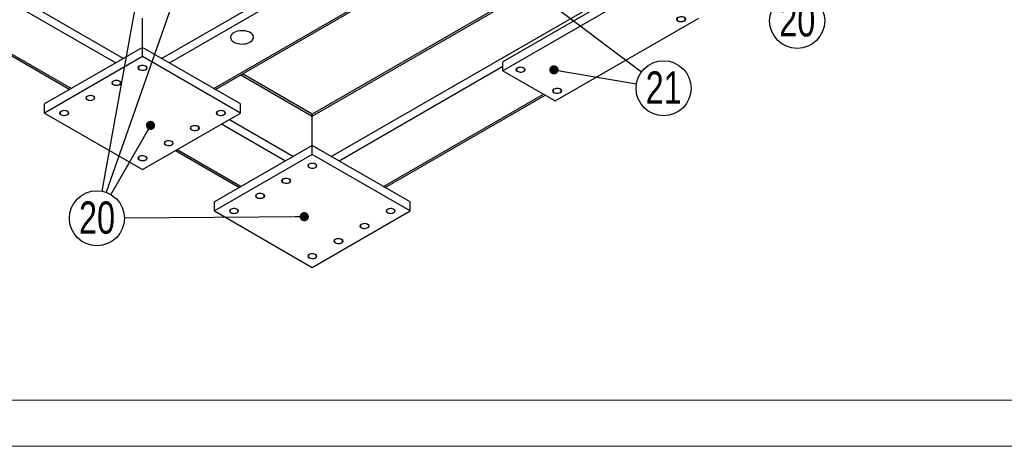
# Model space of a CAD drawing. Header units: millimetres. Extents: x 0 to 841, y 0 to 594.
# Tile 12 of 25: x 417 to 523, y 0 to 46. Entities that reach past the tile are written whole.
import ezdxf

# ---------------------------------------------------------------- set-up
doc = ezdxf.new("R2010")
doc.units = ezdxf.units.MM
doc.layers.add('NOTES', color=6, linetype='Continuous')
doc.layers.add('TRAIT-FINS', color=9, linetype='Continuous')
doc.layers.add('TRAIT-FORT', color=4, linetype='Continuous', lineweight=25)
doc.styles.add('SLDTEXTSTYLE0', font='TXT', dxfattribs={"width": 0.75})
doc.dimstyles.new('SLDDIMSTYLE0', dxfattribs={"dimtxt": 0.18, "dimasz": 1, "dimexe": 0, "dimexo": 0.0625, "dimgap": 0, "dimtad": 0, "dimtih": 1, "dimtoh": 1, "dimdec": 0, "dimrnd": 1e-09, "dimzin": 0, "dimdsep": 46, "dimtxsty": 'Standard', "dimblk1": 'DOT', "dimblk2": 'DOT', "dimsah": 1, "dimcen": 0.09, "dimadec": 0, "dimazin": 0, "dimtfac": 1, "dimtdec": 0, "dimtofl": 0, "dimtmove": 0, "dimatfit": 3, "dimldrblk": 'DOT', "dimfxl": 1, "dimfrac": 2, "dimtolj": 1, "dimtzin": 0, "dimarcsym": 0})

# ---------------------------------------------------------------- blocks, each defined once
blk = doc.blocks.new('SW_NOTE_33')
at = {"layer": 'NOTES', "color": 0}
blk.add_circle((-2.98, -0.02), 2.98, dxfattribs=at)
at = {"layer": 'NOTES', "color": 0, "insert": (-2.97, 1.8), "char_height": 3.5, "attachment_point": 2, "style": 'SLDTEXTSTYLE0'}
blk.add_mtext('20', dxfattribs=at)
blk = doc.blocks.new('_Dot')
at = {"color": 0, "linetype": 'ByBlock', "lineweight": -2}
blk.add_line((-0.5, 0), (-1, 0), dxfattribs=at)
at = {"color": 0, "linetype": 'ByBlock', "const_width": 0.5}
blk.add_lwpolyline([(-0.25, 0, 1), (0.25, 0, 1)], format="xyb", close=True, dxfattribs=at)
blk = doc.blocks.new('SW_NOTE_40')
at = {"layer": 'NOTES', "color": 0}
blk.add_circle((2.94, -0.49), 2.98, dxfattribs=at)
at = {"layer": 'NOTES', "color": 0, "insert": (2.95, 1.33), "char_height": 3.5, "attachment_point": 2, "style": 'SLDTEXTSTYLE0'}
blk.add_mtext('21', dxfattribs=at)
blk = doc.blocks.new('SW_NOTE_41')
at = {"layer": 'NOTES', "color": 0}
blk.add_circle((2.45, -1.7), 2.98, dxfattribs=at)
at = {"layer": 'NOTES', "color": 0, "insert": (2.46, 0.12), "char_height": 3.5, "attachment_point": 2, "style": 'SLDTEXTSTYLE0'}
blk.add_mtext('20', dxfattribs=at)

msp = doc.modelspace()

# ---------------------------------------------------------------- linework, layer by layer
at = {"lineweight": 18}
for p, q in [((836, 5), (5, 5)), ((841, 0), (0, 0))]:
    msp.add_line(p, q, dxfattribs=at)
at = {"layer": 'TRAIT-FINS', "lineweight": 18, "flags": 128}
for points in [[(488.086, 46.075), (487.977, 46.168), (487.939, 46.279), (487.977, 46.389), (488.086, 46.483), (488.248, 46.545), (488.439, 46.567), (488.631, 46.545), (488.793, 46.483), (488.901, 46.389), (488.939, 46.279), (488.901, 46.168), (488.793, 46.075), (488.631, 46.012), (488.439, 45.99), (488.248, 46.012), (488.086, 46.075)], [(429.749, 40.809), (429.641, 40.902), (429.603, 41.013), (429.641, 41.123), (429.749, 41.217), (429.912, 41.279), (430.103, 41.301), (430.294, 41.279), (430.457, 41.217), (430.565, 41.123), (430.603, 41.013), (430.565, 40.902), (430.457, 40.809), (430.294, 40.746), (430.103, 40.724), (429.912, 40.746), (429.749, 40.809)], [(470.691, 40.605), (470.583, 40.698), (470.544, 40.809), (470.583, 40.919), (470.691, 41.013), (470.853, 41.075), (471.044, 41.097), (471.236, 41.075), (471.398, 41.013), (471.506, 40.919), (471.544, 40.809), (471.506, 40.698), (471.398, 40.605), (471.236, 40.542), (471.044, 40.52), (470.853, 40.542), (470.691, 40.605)], [(426.921, 39.176), (426.813, 39.27), (426.775, 39.38), (426.813, 39.49), (426.921, 39.584), (427.083, 39.647), (427.275, 39.669), (427.466, 39.647), (427.628, 39.584), (427.737, 39.49), (427.775, 39.38), (427.737, 39.27), (427.628, 39.176), (427.466, 39.113), (427.275, 39.091), (427.083, 39.113), (426.921, 39.176)], [(474.651, 38.319), (474.542, 38.412), (474.504, 38.523), (474.542, 38.633), (474.651, 38.727), (474.813, 38.789), (475.004, 38.811), (475.196, 38.789), (475.358, 38.727), (475.466, 38.633), (475.504, 38.523), (475.466, 38.412), (475.358, 38.319), (475.196, 38.256), (475.004, 38.234), (474.813, 38.256), (474.651, 38.319)], [(424.093, 37.543), (423.984, 37.637), (423.946, 37.747), (423.984, 37.858), (424.093, 37.951), (424.255, 38.014), (424.446, 38.036), (424.637, 38.014), (424.8, 37.951), (424.908, 37.858), (424.946, 37.747), (424.908, 37.637), (424.8, 37.543), (424.637, 37.48), (424.446, 37.459), (424.255, 37.48), (424.093, 37.543)], [(421.264, 35.91), (421.156, 36.004), (421.118, 36.114), (421.156, 36.225), (421.264, 36.318), (421.426, 36.381), (421.618, 36.403), (421.809, 36.381), (421.971, 36.318), (422.08, 36.225), (422.118, 36.114), (422.08, 36.004), (421.971, 35.91), (421.809, 35.848), (421.618, 35.826), (421.426, 35.848), (421.264, 35.91)], [(438.235, 35.91), (438.126, 36.004), (438.088, 36.114), (438.126, 36.225), (438.235, 36.318), (438.397, 36.381), (438.588, 36.403), (438.78, 36.381), (438.942, 36.318), (439.05, 36.225), (439.088, 36.114), (439.05, 36.004), (438.942, 35.91), (438.78, 35.848), (438.588, 35.826), (438.397, 35.848), (438.235, 35.91)], [(435.406, 34.277), (435.298, 34.371), (435.26, 34.482), (435.298, 34.592), (435.406, 34.686), (435.569, 34.748), (435.76, 34.77), (435.951, 34.748), (436.113, 34.686), (436.222, 34.592), (436.26, 34.482), (436.222, 34.371), (436.113, 34.277), (435.951, 34.215), (435.76, 34.193), (435.569, 34.215), (435.406, 34.277)], [(432.578, 32.645), (432.469, 32.738), (432.431, 32.849), (432.469, 32.959), (432.578, 33.053), (432.74, 33.115), (432.931, 33.137), (433.123, 33.115), (433.285, 33.053), (433.393, 32.959), (433.431, 32.849), (433.393, 32.738), (433.285, 32.645), (433.123, 32.582), (432.931, 32.56), (432.74, 32.582), (432.578, 32.645)], [(429.749, 31.012), (429.641, 31.105), (429.603, 31.216), (429.641, 31.326), (429.749, 31.42), (429.912, 31.483), (430.103, 31.505), (430.294, 31.483), (430.457, 31.42), (430.565, 31.326), (430.603, 31.216), (430.565, 31.105), (430.457, 31.012), (430.294, 30.949), (430.103, 30.927), (429.912, 30.949), (429.749, 31.012)], [(448.134, 30.195), (448.026, 30.289), (447.988, 30.399), (448.026, 30.51), (448.134, 30.604), (448.296, 30.666), (448.488, 30.688), (448.679, 30.666), (448.841, 30.604), (448.95, 30.51), (448.988, 30.399), (448.95, 30.289), (448.841, 30.195), (448.679, 30.133), (448.488, 30.111), (448.296, 30.133), (448.134, 30.195)], [(445.306, 28.563), (445.197, 28.656), (445.159, 28.767), (445.197, 28.877), (445.306, 28.971), (445.468, 29.033), (445.659, 29.055), (445.851, 29.033), (446.013, 28.971), (446.121, 28.877), (446.159, 28.767), (446.121, 28.656), (446.013, 28.563), (445.851, 28.5), (445.659, 28.478), (445.468, 28.5), (445.306, 28.563)], [(442.477, 26.93), (442.369, 27.023), (442.331, 27.134), (442.369, 27.244), (442.477, 27.338), (442.64, 27.401), (442.831, 27.423), (443.022, 27.401), (443.184, 27.338), (443.293, 27.244), (443.331, 27.134), (443.293, 27.023), (443.184, 26.93), (443.022, 26.867), (442.831, 26.845), (442.64, 26.867), (442.477, 26.93)], [(439.649, 25.297), (439.541, 25.391), (439.502, 25.501), (439.541, 25.611), (439.649, 25.705), (439.811, 25.768), (440.002, 25.79), (440.194, 25.768), (440.356, 25.705), (440.464, 25.611), (440.502, 25.501), (440.464, 25.391), (440.356, 25.297), (440.194, 25.234), (440.002, 25.212), (439.811, 25.234), (439.649, 25.297)], [(456.619, 25.297), (456.511, 25.391), (456.473, 25.501), (456.511, 25.611), (456.619, 25.705), (456.782, 25.768), (456.973, 25.79), (457.164, 25.768), (457.327, 25.705), (457.435, 25.611), (457.473, 25.501), (457.435, 25.391), (457.327, 25.297), (457.164, 25.234), (456.973, 25.212), (456.782, 25.234), (456.619, 25.297)], [(453.791, 23.664), (453.683, 23.758), (453.645, 23.868), (453.683, 23.979), (453.791, 24.072), (453.953, 24.135), (454.145, 24.157), (454.336, 24.135), (454.498, 24.072), (454.607, 23.979), (454.645, 23.868), (454.607, 23.758), (454.498, 23.664), (454.336, 23.602), (454.145, 23.58), (453.953, 23.602), (453.791, 23.664)], [(450.963, 22.031), (450.854, 22.125), (450.816, 22.235), (450.854, 22.346), (450.963, 22.44), (451.125, 22.502), (451.316, 22.524), (451.508, 22.502), (451.67, 22.44), (451.778, 22.346), (451.816, 22.235), (451.778, 22.125), (451.67, 22.031), (451.508, 21.969), (451.316, 21.947), (451.125, 21.969), (450.963, 22.031)], [(448.134, 20.398), (448.026, 20.492), (447.988, 20.603), (448.026, 20.713), (448.134, 20.807), (448.296, 20.869), (448.488, 20.891), (448.679, 20.869), (448.841, 20.807), (448.95, 20.713), (448.988, 20.603), (448.95, 20.492), (448.841, 20.398), (448.679, 20.336), (448.488, 20.314), (448.296, 20.336), (448.134, 20.398)]]:
    msp.add_lwpolyline(points, dxfattribs=at)
at = {"layer": 'TRAIT-FORT', "lineweight": 25}
for p, q in [((336.234, 95.039), (428.052, 42.034)), ((352.463, 84.691), (427.204, 41.544)), ((347.903, 81.569), (422.22, 38.666)), ((348.079, 81.67), (422.396, 38.768)), ((432.154, 42.034), (470.903, 64.403)), ((487.875, 58.73), (448.488, 35.992)), ((448.488, 35.789), (488.051, 58.628)), ((450.538, 31.42), (492.86, 55.852)), ((433.002, 41.544), (450.751, 51.79)), ((484.692, 50.647), (469.135, 41.666)), ((484.692, 49.667), (469.135, 40.686)), ((437.81, 38.768), (455.134, 48.769)), ((437.986, 38.666), (455.31, 48.667)), ((430.103, 43.217), (430.103, 46.402)), ((474.792, 37.421), (490.348, 46.401)), ((430.103, 43.217), (419.496, 37.094)), ((430.103, 42.237), (430.103, 43.217)), ((440.71, 37.094), (430.103, 43.217)), ((430.103, 42.237), (419.496, 36.114)), ((440.71, 36.114), (430.103, 42.237)), ((469.135, 40.686), (469.135, 41.666)), ((451.387, 30.93), (469.135, 41.176)), ((469.135, 40.686), (474.792, 37.421)), ((440.745, 40.259), (448.488, 35.789)), ((448.488, 35.992), (440.921, 40.36)), ((456.195, 28.155), (473.519, 38.155)), ((456.371, 28.053), (473.695, 38.054)), ((419.496, 36.114), (419.496, 37.094)), ((440.71, 36.114), (440.71, 37.094)), ((419.496, 36.114), (430.103, 29.991)), ((430.103, 29.991), (440.71, 36.114)), ((439.508, 35.421), (446.437, 31.42)), ((448.488, 35.789), (448.488, 35.992)), ((448.488, 35.789), (448.488, 35.992)), ((448.488, 32.604), (448.488, 35.789)), ((438.659, 34.931), (445.589, 30.93)), ((433.675, 32.053), (440.605, 28.053)), ((433.851, 32.155), (440.78, 28.155)), ((448.488, 32.604), (437.881, 26.481)), ((448.488, 31.624), (448.488, 32.604)), ((459.094, 26.481), (448.488, 32.604)), ((448.488, 31.624), (437.881, 25.501)), ((459.094, 25.501), (448.488, 31.624)), ((437.881, 25.501), (437.881, 26.481)), ((459.094, 25.501), (459.094, 26.481)), ((437.881, 25.501), (448.488, 19.378)), ((448.488, 19.378), (459.094, 25.501))]:
    msp.add_line(p, q, dxfattribs=at)
at = {"layer": 'TRAIT-FORT', "lineweight": 25, "flags": 128}
for points in [[(488.121, 46.462), (488.044, 46.403), (488, 46.334), (487.99, 46.26), (488.018, 46.188), (488.079, 46.123), (488.17, 46.071), (488.282, 46.035), (488.407, 46.02), (488.535, 46.025), (488.655, 46.051), (488.757, 46.095), (488.834, 46.154), (488.879, 46.223), (488.888, 46.297), (488.861, 46.369), (488.8, 46.434), (488.709, 46.487), (488.597, 46.522), (488.471, 46.538), (488.344, 46.532), (488.224, 46.507), (488.121, 46.462)], [(441.759, 44.822), (441.597, 44.901), (441.414, 44.963), (441.216, 45.006), (441.008, 45.03), (440.796, 45.032), (440.586, 45.014), (440.385, 44.976), (440.198, 44.918), (440.03, 44.844), (439.887, 44.753), (439.772, 44.651), (439.688, 44.538), (439.639, 44.419), (439.626, 44.297), (439.648, 44.175), (439.706, 44.057), (439.797, 43.947), (439.92, 43.847), (440.07, 43.76), (440.243, 43.69), (440.434, 43.637), (440.638, 43.604), (440.849, 43.591), (441.061, 43.598), (441.267, 43.627), (441.462, 43.675), (441.64, 43.741), (441.796, 43.824), (441.926, 43.921), (442.025, 44.029), (442.092, 44.145), (442.123, 44.266), (442.118, 44.389), (442.078, 44.509), (442.003, 44.623), (441.896, 44.729), (441.759, 44.822)], [(441.759, 44.822), (441.597, 44.901), (441.414, 44.963), (441.216, 45.006), (441.008, 45.03), (440.796, 45.032), (440.586, 45.014), (440.385, 44.976), (440.198, 44.918), (440.03, 44.844), (439.887, 44.753), (439.772, 44.651), (439.688, 44.538), (439.639, 44.419), (439.626, 44.297), (439.648, 44.175), (439.706, 44.057), (439.797, 43.947), (439.92, 43.847), (440.07, 43.76), (440.243, 43.69), (440.434, 43.637), (440.638, 43.604), (440.849, 43.591), (441.061, 43.598), (441.267, 43.627), (441.462, 43.675), (441.64, 43.741), (441.796, 43.824), (441.926, 43.921), (442.025, 44.029), (442.092, 44.145), (442.123, 44.266), (442.118, 44.389), (442.078, 44.509), (442.003, 44.623), (441.896, 44.729), (441.759, 44.822)], [(429.785, 40.829), (429.887, 40.785), (430.007, 40.759), (430.135, 40.754), (430.26, 40.769), (430.373, 40.805), (430.463, 40.857), (430.525, 40.922), (430.552, 40.994), (430.543, 41.068), (430.498, 41.137), (430.421, 41.196), (430.319, 41.241), (430.199, 41.267), (430.071, 41.272), (429.946, 41.256), (429.833, 41.221), (429.743, 41.168), (429.681, 41.104), (429.654, 41.031), (429.663, 40.958), (429.708, 40.888), (429.785, 40.829)], [(470.726, 40.992), (470.65, 40.933), (470.605, 40.864), (470.596, 40.79), (470.623, 40.718), (470.684, 40.653), (470.775, 40.601), (470.887, 40.565), (471.012, 40.55), (471.14, 40.555), (471.26, 40.581), (471.363, 40.625), (471.439, 40.684), (471.484, 40.753), (471.493, 40.827), (471.466, 40.899), (471.405, 40.964), (471.314, 41.017), (471.202, 41.052), (471.077, 41.068), (470.949, 41.063), (470.829, 41.037), (470.726, 40.992)], [(426.956, 39.196), (427.059, 39.152), (427.179, 39.126), (427.307, 39.121), (427.432, 39.137), (427.544, 39.172), (427.635, 39.224), (427.696, 39.289), (427.723, 39.361), (427.714, 39.435), (427.67, 39.504), (427.593, 39.564), (427.49, 39.608), (427.37, 39.634), (427.242, 39.639), (427.117, 39.623), (427.005, 39.588), (426.914, 39.536), (426.853, 39.471), (426.826, 39.399), (426.835, 39.325), (426.88, 39.255), (426.956, 39.196)], [(474.686, 38.706), (474.609, 38.647), (474.565, 38.578), (474.555, 38.504), (474.583, 38.432), (474.644, 38.367), (474.735, 38.315), (474.847, 38.279), (474.972, 38.264), (475.1, 38.269), (475.22, 38.295), (475.322, 38.339), (475.399, 38.398), (475.444, 38.468), (475.453, 38.541), (475.426, 38.614), (475.365, 38.678), (475.274, 38.731), (475.162, 38.766), (475.036, 38.782), (474.909, 38.777), (474.789, 38.751), (474.686, 38.706)], [(424.128, 37.563), (424.23, 37.519), (424.35, 37.493), (424.478, 37.488), (424.603, 37.504), (424.716, 37.539), (424.806, 37.591), (424.868, 37.656), (424.895, 37.729), (424.886, 37.802), (424.841, 37.872), (424.764, 37.931), (424.662, 37.975), (424.542, 38.001), (424.414, 38.006), (424.289, 37.991), (424.176, 37.955), (424.086, 37.903), (424.025, 37.838), (423.997, 37.766), (424.006, 37.692), (424.051, 37.623), (424.128, 37.563)], [(421.3, 35.931), (421.402, 35.886), (421.522, 35.861), (421.65, 35.855), (421.775, 35.871), (421.887, 35.906), (421.978, 35.959), (422.039, 36.024), (422.067, 36.096), (422.057, 36.17), (422.013, 36.239), (421.936, 36.298), (421.833, 36.342), (421.713, 36.368), (421.586, 36.373), (421.46, 36.358), (421.348, 36.322), (421.257, 36.27), (421.196, 36.205), (421.169, 36.133), (421.178, 36.059), (421.223, 35.99), (421.3, 35.931)], [(438.27, 35.931), (438.373, 35.886), (438.493, 35.861), (438.62, 35.855), (438.746, 35.871), (438.858, 35.906), (438.949, 35.959), (439.01, 36.024), (439.037, 36.096), (439.028, 36.17), (438.983, 36.239), (438.906, 36.298), (438.804, 36.342), (438.684, 36.368), (438.556, 36.373), (438.431, 36.358), (438.319, 36.322), (438.228, 36.27), (438.167, 36.205), (438.139, 36.133), (438.149, 36.059), (438.193, 35.99), (438.27, 35.931)], [(435.442, 34.298), (435.544, 34.254), (435.664, 34.228), (435.792, 34.222), (435.917, 34.238), (436.03, 34.274), (436.12, 34.326), (436.181, 34.391), (436.209, 34.463), (436.2, 34.537), (436.155, 34.606), (436.078, 34.665), (435.976, 34.71), (435.855, 34.735), (435.728, 34.741), (435.603, 34.725), (435.49, 34.689), (435.4, 34.637), (435.338, 34.572), (435.311, 34.5), (435.32, 34.426), (435.365, 34.357), (435.442, 34.298)], [(432.613, 32.665), (432.716, 32.621), (432.836, 32.595), (432.964, 32.59), (433.089, 32.605), (433.201, 32.641), (433.292, 32.693), (433.353, 32.758), (433.38, 32.83), (433.371, 32.904), (433.326, 32.973), (433.25, 33.032), (433.147, 33.077), (433.027, 33.103), (432.899, 33.108), (432.774, 33.092), (432.662, 33.057), (432.571, 33.004), (432.51, 32.939), (432.483, 32.867), (432.492, 32.793), (432.536, 32.724), (432.613, 32.665)], [(429.785, 31.032), (429.887, 30.988), (430.007, 30.962), (430.135, 30.957), (430.26, 30.972), (430.373, 31.008), (430.463, 31.06), (430.525, 31.125), (430.552, 31.197), (430.543, 31.271), (430.498, 31.34), (430.421, 31.4), (430.319, 31.444), (430.199, 31.47), (430.071, 31.475), (429.946, 31.459), (429.833, 31.424), (429.743, 31.372), (429.681, 31.307), (429.654, 31.234), (429.663, 31.161), (429.708, 31.091), (429.785, 31.032)], [(448.17, 30.216), (448.272, 30.171), (448.392, 30.146), (448.52, 30.14), (448.645, 30.156), (448.757, 30.192), (448.848, 30.244), (448.909, 30.309), (448.937, 30.381), (448.927, 30.455), (448.883, 30.524), (448.806, 30.583), (448.703, 30.627), (448.583, 30.653), (448.456, 30.659), (448.331, 30.643), (448.218, 30.607), (448.128, 30.555), (448.066, 30.49), (448.039, 30.418), (448.048, 30.344), (448.093, 30.275), (448.17, 30.216)], [(445.341, 28.583), (445.444, 28.539), (445.564, 28.513), (445.691, 28.508), (445.817, 28.523), (445.929, 28.559), (446.02, 28.611), (446.081, 28.676), (446.108, 28.748), (446.099, 28.822), (446.054, 28.891), (445.978, 28.95), (445.875, 28.995), (445.755, 29.021), (445.627, 29.026), (445.502, 29.01), (445.39, 28.975), (445.299, 28.922), (445.238, 28.857), (445.21, 28.785), (445.22, 28.711), (445.264, 28.642), (445.341, 28.583)], [(442.513, 26.95), (442.615, 26.906), (442.735, 26.88), (442.863, 26.875), (442.988, 26.89), (443.101, 26.926), (443.191, 26.978), (443.253, 27.043), (443.28, 27.115), (443.271, 27.189), (443.226, 27.258), (443.149, 27.318), (443.047, 27.362), (442.927, 27.388), (442.799, 27.393), (442.674, 27.377), (442.561, 27.342), (442.471, 27.29), (442.409, 27.225), (442.382, 27.152), (442.391, 27.079), (442.436, 27.009), (442.513, 26.95)], [(439.684, 25.317), (439.787, 25.273), (439.907, 25.247), (440.035, 25.242), (440.16, 25.258), (440.272, 25.293), (440.363, 25.345), (440.424, 25.41), (440.451, 25.483), (440.442, 25.556), (440.397, 25.626), (440.321, 25.685), (440.218, 25.729), (440.098, 25.755), (439.97, 25.76), (439.845, 25.744), (439.733, 25.709), (439.642, 25.657), (439.581, 25.592), (439.554, 25.52), (439.563, 25.446), (439.608, 25.377), (439.684, 25.317)], [(456.655, 25.317), (456.757, 25.273), (456.877, 25.247), (457.005, 25.242), (457.13, 25.258), (457.243, 25.293), (457.333, 25.345), (457.395, 25.41), (457.422, 25.483), (457.413, 25.556), (457.368, 25.626), (457.291, 25.685), (457.189, 25.729), (457.069, 25.755), (456.941, 25.76), (456.816, 25.744), (456.703, 25.709), (456.613, 25.657), (456.551, 25.592), (456.524, 25.52), (456.533, 25.446), (456.578, 25.377), (456.655, 25.317)], [(453.826, 23.685), (453.929, 23.64), (454.049, 23.614), (454.177, 23.609), (454.302, 23.625), (454.414, 23.66), (454.505, 23.713), (454.566, 23.777), (454.593, 23.85), (454.584, 23.923), (454.54, 23.993), (454.463, 24.052), (454.36, 24.096), (454.24, 24.122), (454.113, 24.127), (453.987, 24.112), (453.875, 24.076), (453.784, 24.024), (453.723, 23.959), (453.696, 23.887), (453.705, 23.813), (453.75, 23.744), (453.826, 23.685)], [(450.998, 22.052), (451.101, 22.007), (451.221, 21.982), (451.348, 21.976), (451.473, 21.992), (451.586, 22.027), (451.676, 22.08), (451.738, 22.145), (451.765, 22.217), (451.756, 22.291), (451.711, 22.36), (451.634, 22.419), (451.532, 22.463), (451.412, 22.489), (451.284, 22.495), (451.159, 22.479), (451.047, 22.443), (450.956, 22.391), (450.895, 22.326), (450.867, 22.254), (450.876, 22.18), (450.921, 22.111), (450.998, 22.052)], [(448.17, 20.419), (448.272, 20.375), (448.392, 20.349), (448.52, 20.343), (448.645, 20.359), (448.757, 20.395), (448.848, 20.447), (448.909, 20.512), (448.937, 20.584), (448.927, 20.658), (448.883, 20.727), (448.806, 20.786), (448.703, 20.831), (448.583, 20.856), (448.456, 20.862), (448.331, 20.846), (448.218, 20.811), (448.128, 20.758), (448.066, 20.693), (448.039, 20.621), (448.048, 20.547), (448.093, 20.478), (448.17, 20.419)]]:
    msp.add_lwpolyline(points, dxfattribs=at)

# ---------------------------------------------------------------- block references
at = {"layer": 'NOTES'}
for name, p in [('SW_NOTE_41', (498.555, 47.791)), ('SW_NOTE_40', (483.599, 39.29)), ('SW_NOTE_33', (428.14, 24.731))]:
    msp.add_blockref(name, p, dxfattribs=at)

# ---------------------------------------------------------------- leaders
for points in [[(450.745, 97.564), (426.146, 27.522)], [(436.912, 89.627), (425.689, 27.643)], [(465.151, 54.864), (484.156, 40.588)], [(474.661, 40.789), (483.599, 39.29)], [(430.96, 34.772), (426.647, 27.292)], [(447.616, 24.882), (428.14, 24.731)]]:
    msp.add_leader(points, dimstyle='SLDDIMSTYLE0', dxfattribs=at)

doc.saveas('drawing.dxf')
